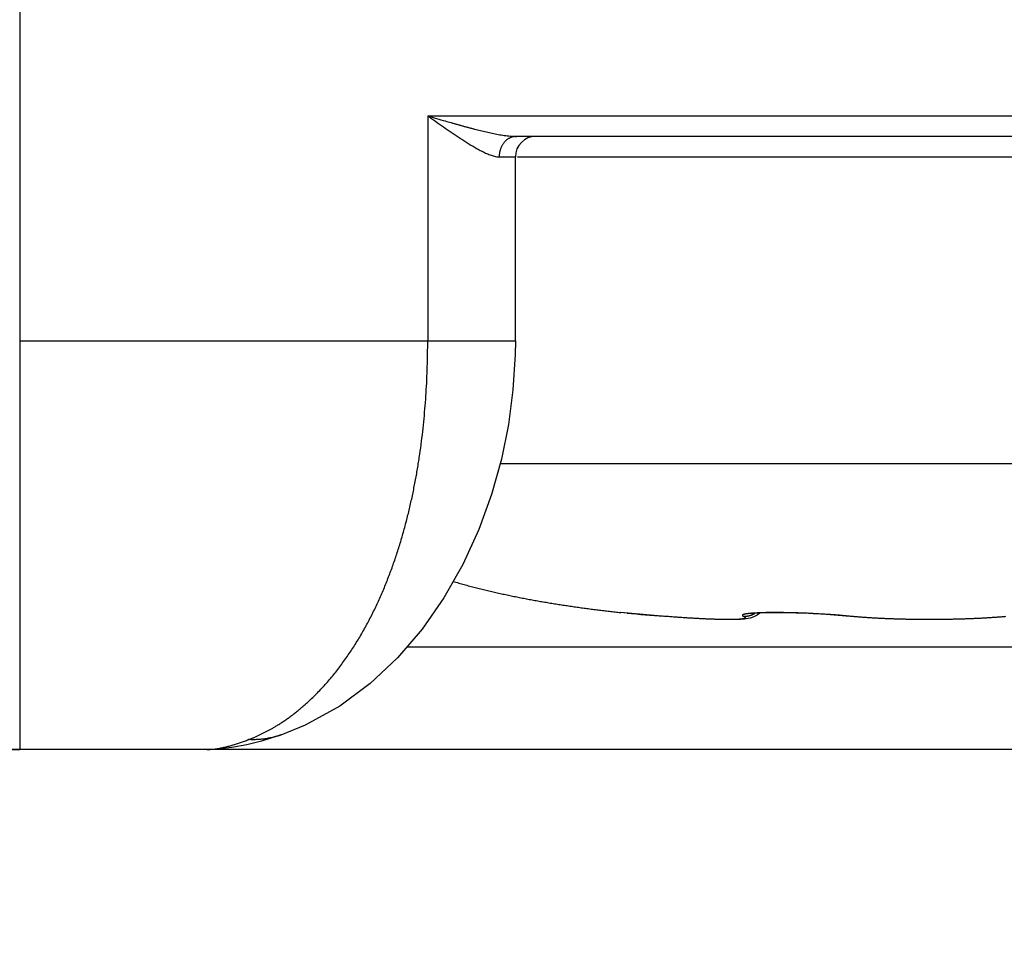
# Model space of a CAD drawing. Header units: millimetres. Extents: x 0 to 1300, y 0 to 891.
# Tile 93 of 141: x 401.05 to 405.87, y 463.58 to 468.17. Entities that reach past the tile are written whole.
import ezdxf

# ---------------------------------------------------------------- set-up
doc = ezdxf.new("R2010")
doc.units = ezdxf.units.MM
doc.header["$LTSCALE"] = 0.545669
doc.layers.add('NoLayerName_001', color=7, linetype='Continuous')
doc.styles.get("Standard").update_dxf_attribs({"font": 'txt', "bigfont": 'extfont2'})
doc.dimstyles.get("Standard").update_dxf_attribs({"dimtxt": 2.5, "dimasz": 2.5, "dimexe": 1, "dimexo": 1, "dimtad": 1, "dimdec": 3, "dimzin": 0, "dimdsep": 46, "dimtxsty": 'Standard', "dimcen": 2.5, "dimadec": 3, "dimazin": 0, "dimtfac": 0.75, "dimtdec": 3, "dimtmove": 0, "dimatfit": 3, "dimfxl": 1, "dimarcsym": 0})

# ---------------------------------------------------------------- blocks, each defined once
blk = doc.blocks.new('_OPEN30')
at = {"color": 0, "linetype": 'ByBlock', "lineweight": -2}
for p, q in [((-1, 0.267949), (0, 0)), ((0, 0), (-1, -0.267949)), ((0, 0), (-1, 0))]:
    blk.add_line(p, q, dxfattribs=at)
blk = doc.blocks.new('*D53')
at = {"layer": 'Defpoints', "color": 0}
for p in [(361.0501, 468.022), (415.0001, 467.2794), (361.0501, 447.6622)]:
    blk.add_point(p, dxfattribs=at)
at = {"layer": 'NoLayerName_001', "color": 0, "linetype": 'Continuous', "lineweight": 13}
for p, q in [((361.0501, 465.022), (361.0501, 444.6622)), ((415.0001, 464.2794), (415.0001, 444.6622)), ((410.5001, 447.6622), (365.5501, 447.6622))]:
    blk.add_line(p, q, dxfattribs=at)
at = {"layer": 'NoLayerName_001', "color": 0, "lineweight": 13, "xscale": 4.5, "yscale": 4.5, "zscale": 4.5, "rotation": 180}
blk.add_blockref('_OPEN30', (361.0501, 447.6622), dxfattribs=at)
at = {"layer": 'NoLayerName_001', "color": 0, "lineweight": 13, "xscale": 4.5, "yscale": 4.5, "zscale": 4.5}
blk.add_blockref('_OPEN30', (415.0001, 447.6622), dxfattribs=at)
at = {"layer": 'NoLayerName_001', "color": 0, "lineweight": 13, "insert": (388.0251, 456.8152), "char_height": 10.5, "attachment_point": 5}
blk.add_mtext('\\W0.8000;５４', dxfattribs=at)
blk = doc.blocks.new('*D54')
at = {"layer": 'Defpoints', "color": 0}
for p in [(327.5, 537.5), (625, 535), (327.5, 404.6746)]:
    blk.add_point(p, dxfattribs=at)
at = {"layer": 'NoLayerName_001', "color": 0, "linetype": 'Continuous', "lineweight": 13}
for p, q in [((327.5, 534.5), (327.5, 401.6746)), ((625, 532), (625, 401.6746)), ((620.5, 404.6746), (332, 404.6746))]:
    blk.add_line(p, q, dxfattribs=at)
at = {"layer": 'NoLayerName_001', "color": 0, "lineweight": 13, "xscale": 4.5, "yscale": 4.5, "zscale": 4.5}
for p, rotation in [((327.5, 404.6746), 180), ((625, 404.6746), 360)]:
    blk.add_blockref('_OPEN30', p, dxfattribs=dict(at, rotation=rotation))
at = {"layer": 'NoLayerName_001', "color": 0, "lineweight": 13, "insert": (476.25, 413.8959), "char_height": 10.5, "attachment_point": 5}
blk.add_mtext('\\W0.8000;２９８', dxfattribs=at)

msp = doc.modelspace()

# ---------------------------------------------------------------- linework, layer by layer
at = {"layer": 'NoLayerName_001', "color": 60, "linetype": 'Continuous', "lineweight": 25}
for p, q in [((401.0505072, 472.44908391), (401.0505072, 466.6)), ((403.04653548, 467.7), (403.04653548, 466.6)), ((403.04653548, 467.7), (409.96868114, 467.7)), ((409.5505018, 467.6), (403.48031699, 467.6)), ((403.39613895, 467.5), (403.47524784, 467.5)), ((403.47524875, 466.60000001), (403.47524875, 467.5)), ((403.48498241, 467.5), (409.56711399, 467.5)), ((401.0505072, 466.6), (401.0505072, 464.6)), ((401.0505072, 466.6), (403.47524874, 466.6)), ((403.40102091, 466), (408.5005072, 466)), ((403.99177294, 465.26962747), (403.98939062, 465.26986513)), ((404.02152248, 465.26704429), (403.98940384, 465.2698644)), ((404.15457771, 465.25569862), (403.99177294, 465.26962747)), ((404.20107334, 465.25190141), (404.20179825, 465.25181877)), ((405.13530374, 465.24900559), (405.09190811, 465.25310101)), ((405.11062839, 465.25190274), (405.10329885, 465.25198928)), ((405.81681335, 465.24521396), (405.76233676, 465.2418863)), ((405.86719246, 465.2491339), (405.81523784, 465.24510524)), ((405.86655643, 465.24908442), (405.86571066, 465.24900559)), ((405.53800145, 465.23546641), (405.5005072, 465.23534043)), ((405.53620574, 465.23545465), (405.5005072, 465.23534044)), ((405.59566779, 465.23615707), (405.53620574, 465.23545465)), ((405.65288977, 465.23746211), (405.59389637, 465.23612671)), ((405.70916323, 465.23939591), (405.6511549, 465.23741301)), ((405.7639762, 465.24197434), (405.70747173, 465.23932781)), ((408.13330818, 465.1), (402.94350867, 465.1)), ((402.32846293, 464.67094663), (402.32808703, 464.67081497)), ((412.0505072, 464.6), (378.65050728, 464.6)), ((395.5505072, 464.6), (401.0505072, 464.6))]:
    msp.add_line(p, q, dxfattribs=at)
for points in [[(403.47522805, 466.60000001), (403.47431233, 466.53255621), (403.46365619, 466.3604244), (403.44132595, 466.19087116), (403.40678653, 466.02067155), (403.3586681, 465.84815195), (403.2964294, 465.67622517), (403.2184285, 465.50528327), (403.12569127, 465.34136241), (403.01921604, 465.18837173), (402.89880982, 465.04782391), (402.76568683, 464.92275425), (402.61633246, 464.81249892), (402.44690241, 464.71900143), (402.32808703, 464.67081497)], [(404.56576399, 465.23601363), (404.55419459, 465.23565166), (404.54165204, 465.23542815), (404.52802816, 465.23534151), (404.51327832, 465.23539394), (404.49734647, 465.2355891), (404.48021317, 465.23593141), (404.4618596, 465.23642578), (404.4422825, 465.23707724), (404.42148927, 465.2378907), (404.39947861, 465.23887181), (404.37625466, 465.24002653), (404.35184616, 465.24136), (404.32628434, 465.24287746), (404.29961183, 465.24458374), (404.27187769, 465.24648339), (404.24314057, 465.24858051), (404.21347164, 465.25087832), (404.15457771, 465.25569862)], [(404.6581992, 465.25731496), (404.64549188, 465.25041943), (404.63400055, 465.2458347), (404.62349922, 465.24273851), (404.61398946, 465.24065562), (404.60492847, 465.23916953), (404.59580117, 465.23804752), (404.58639697, 465.2371868), (404.57643217, 465.23651908), (404.56576399, 465.23601363)], [(405.09190811, 465.25310101), (405.07382425, 465.25475744), (405.05493167, 465.25636148), (405.0353717, 465.25790042), (405.01527015, 465.25936764), (404.99475494, 465.26075461), (404.97395008, 465.26205021), (404.9529753, 465.26324844), (404.93194666, 465.26434769), (404.91097298, 465.26534244), (404.89016475, 465.2662259), (404.86962353, 465.26699617), (404.84945342, 465.2676545), (404.82975309, 465.26819826), (404.81060044, 465.26862557), (404.79207033, 465.2689386), (404.77423612, 465.26914247), (404.75716284, 465.26923875), (404.74090448, 465.26922873), (404.72550763, 465.26911719), (404.71102895, 465.26891205), (404.69751438, 465.26861956), (404.68500022, 465.26824427), (404.67351243, 465.26779355), (404.66310389, 465.26727925), (404.65380063, 465.26671426), (404.64567978, 465.26611398), (404.63877713, 465.26549655), (404.63319925, 465.26489534), (404.63022357, 465.26452055)], [(404.67187062, 465.26771243), (404.67081236, 465.26663999), (404.65798545, 465.25718033)], [(405.5005072, 465.23534044), (405.46480866, 465.23545465), (405.40711803, 465.23612671), (405.3498595, 465.23741301), (405.29354266, 465.23932781), (405.23867764, 465.2418863), (405.18577656, 465.24510524), (405.13530374, 465.24900559)], [(402.32846092, 464.67095232), (402.30986947, 464.66455919), (402.23406064, 464.64099199), (402.1609096, 464.62257821)], [(402.1609096, 464.62257821), (402.08896556, 464.60933451), (402.01671598, 464.60164202), (401.96626946, 464.60000152)]]:
    msp.add_lwpolyline(points, dxfattribs=at)
for centre, radius, start, end in [((403.57524875, 467.5), 0.1, 90.00040406, 180), ((406.73857412, 496.41138383), 31.26263353, 265.014103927, 265.34433978), ((404.85051289, 462.65379918), 2.6110936, 84.43795305, 84.90760159), ((404.87735542, 462.93052817), 2.33306583, 84.26165933, 84.43536393)]:
    msp.add_arc(centre, radius, start, end, dxfattribs=at)
for points, knots in [([(403.04653548, 467.7), (403.05290883, 467.69562332), (403.08478629, 467.6737579), (403.1228954, 467.64731456), (403.15799435, 467.62331897), (403.17078178, 467.61463519), (403.18038915, 467.60814666), (403.19001652, 467.60168595), (403.19966707, 467.59525685), (403.20934394, 467.58886309), (403.21905025, 467.58250836), (403.22878932, 467.57619666), (403.23856321, 467.56993106), (403.24837599, 467.56372035), (403.25823867, 467.55758712), (403.26816005, 467.55155257), (403.27814923, 467.54563848), (403.28821517, 467.53986643), (403.29836697, 467.53425827), (403.3086134, 467.52883514), (403.31896434, 467.52362078), (403.32942472, 467.51862974), (403.34003088, 467.51393989), (403.35082847, 467.50966082), (403.36184558, 467.50587614), (403.37307856, 467.50277415), (403.3845219, 467.50044244), (403.39228467, 467.50026102), (403.39613895, 467.5)], [0, 0, 0, 0, 0.02319428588, 0.11596725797, 0.13915337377, 0.15074595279, 0.16233895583, 0.17393298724, 0.18552869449, 0.19712677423, 0.2087279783, 0.22033311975, 0.23194305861, 0.24355711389, 0.25517209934, 0.26678509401, 0.27839386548, 0.28999701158, 0.3015941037, 0.31318583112, 0.32477414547, 0.33636208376, 0.34795294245, 0.35955717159, 0.37119759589, 0.38287633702, 0.39451787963, 0.40610720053, 0.40610720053, 0.40610720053, 0.40610720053]), ([(403.04653548, 467.7), (403.07511185, 467.69178439), (403.11320087, 467.68078091), (403.15609416, 467.66854865), (403.17517135, 467.66314965), (403.1894873, 467.65912544), (403.20381187, 467.65513281), (403.21814602, 467.6511782), (403.2324907, 467.64726804), (403.24684689, 467.64340872), (403.26121556, 467.63960675), (403.27559786, 467.63586818), (403.28999611, 467.63220048), (403.30441483, 467.6286164), (403.31885888, 467.62512781), (403.33333325, 467.62174675), (403.3478429, 467.61848532), (403.36239273, 467.61535517), (403.37698731, 467.6123698), (403.39162514, 467.60953721), (403.40630935, 467.60692301), (403.42103846, 467.60460896), (403.43580828, 467.60266469), (403.45061533, 467.60119634), (403.46545406, 467.60017759), (403.47536469, 467.60011015), (403.48031699, 467.6)], [0, 0, 0, 0, 0.08920173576, 0.11893949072, 0.13381003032, 0.14868108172, 0.16355189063, 0.1784217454, 0.19328998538, 0.20815600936, 0.22301928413, 0.23787935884, 0.25273664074, 0.267593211, 0.2824515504, 0.2973143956, 0.31218477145, 0.32706602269, 0.34196184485, 0.35687438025, 0.37179309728, 0.38670468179, 0.40160041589, 0.41647742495, 0.4313399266, 0.4462004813, 0.4462004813, 0.4462004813, 0.4462004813]), ([(403.48031699, 467.6), (403.4784106, 467.59991873), (403.47458206, 467.59987207), (403.46887604, 467.59910195), (403.46322611, 467.59793944), (403.45767397, 467.59632723), (403.45225847, 467.59430636), (403.44701727, 467.59188952), (403.44198112, 467.58909502), (403.43716672, 467.58594825), (403.43258511, 467.58247138), (403.42824659, 467.57868633), (403.42416147, 467.57461494), (403.42033996, 467.57027857), (403.41679115, 467.56569809), (403.41351739, 467.56089766), (403.41052025, 467.55589993), (403.40780115, 467.55072744), (403.40536154, 467.54540268), (403.4032029, 467.53994811), (403.4013268, 467.53438618), (403.39973455, 467.52873935), (403.39842861, 467.52303004), (403.39740715, 467.51728074), (403.39668446, 467.51151365), (403.39621523, 467.505752), (403.39618787, 467.50191168), (403.39613895, 467.5)], [0, 0, 0, 0, 0.00572435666, 0.0114725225, 0.01723992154, 0.02301847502, 0.02879764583, 0.03456547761, 0.04031679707, 0.04606068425, 0.05180560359, 0.057557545, 0.06332031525, 0.06909584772, 0.07488560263, 0.08069232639, 0.08651702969, 0.09235865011, 0.09821433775, 0.10407973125, 0.10994922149, 0.1158162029, 0.12167331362, 0.12751266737, 0.13332608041, 0.13910529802, 0.14484222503, 0.14484222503, 0.14484222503, 0.14484222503]), ([(402.46158717, 464.83297213), (402.47682351, 464.84772334), (402.50790426, 464.87665384), (402.55101341, 464.92362075), (402.59210585, 464.97241266), (402.63084742, 465.02317308), (402.66738974, 465.07553742), (402.70177564, 465.12930153), (402.73406754, 465.18429216), (402.76432875, 465.24039035), (402.7926386, 465.29748674), (402.8190747, 465.35547367), (402.84371491, 465.41424328), (402.86663864, 465.47369057), (402.88792738, 465.53372561), (402.90762798, 465.59428814), (402.92579394, 465.65532823), (402.94247897, 465.71679835), (402.95773688, 465.7786509), (402.97162138, 465.84083832), (402.9841864, 465.90331304), (402.99548503, 465.96602813), (403.00557452, 466.02894127), (403.01448665, 466.0920217), (403.02224753, 466.15524565), (403.02888509, 466.21859112), (403.03442777, 466.28203622), (403.03890051, 466.34555906), (403.0423417, 466.40913768), (403.04473943, 466.47275037), (403.04626948, 466.53637447), (403.04636145, 466.57879508), (403.04652338, 466.60000004)], [0, 0, 0, 0, 0.063621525, 0.1273199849, 0.1911041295, 0.2549513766, 0.3188111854, 0.382615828, 0.4463611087, 0.510080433, 0.5737950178, 0.6375138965, 0.7012347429, 0.7649447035, 0.8286309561, 0.8923056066, 0.9559821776, 1.0196692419, 1.083370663, 1.1470858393, 1.2108099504, 1.2745342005, 1.3382476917, 1.4019497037, 1.4656440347, 1.5293328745, 1.5930168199, 1.6566949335, 1.7203648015, 1.7840225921, 1.8476631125, 1.9112798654, 1.9112798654, 1.9112798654, 1.9112798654]), ([(403.17146157, 465.42225327), (403.18036178, 465.4196565), (403.19814419, 465.41439877), (403.22492951, 465.40689628), (403.2517757, 465.3996106), (403.27868992, 465.39257383), (403.30566362, 465.38576467), (403.33269245, 465.37917612), (403.35977105, 465.37279741), (403.38689475, 465.36661831), (403.41406044, 465.36063224), (403.44126575, 465.35483324), (403.46850844, 465.34921509), (403.49578628, 465.34377165), (403.52309703, 465.33849673), (403.55043847, 465.33338422), (403.57780842, 465.3284278), (403.60520503, 465.32362191), (403.6326268, 465.31896202), (403.66007229, 465.31444337), (403.68754008, 465.31006126), (403.71502875, 465.30581098), (403.74253685, 465.30168778), (403.77006298, 465.29768701), (403.79760579, 465.29380375), (403.82516433, 465.29003513), (403.8527378, 465.28637856), (403.88032543, 465.28283174), (403.90792635, 465.27939098), (403.93554022, 465.27605779), (403.96316454, 465.27281425), (403.98159166, 465.2707481), (403.99080379, 465.26970301)], [0, 0, 0, 0, 0.0278139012, 0.0556292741, 0.08344632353, 0.11126494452, 0.13908473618, 0.16690501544, 0.19472483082, 0.22254318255, 0.25036018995, 0.2781763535, 0.30599204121, 0.33380749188, 0.36162281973, 0.38943801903, 0.41725297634, 0.44506770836, 0.47288242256, 0.50069726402, 0.5285123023, 0.55632753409, 0.58414288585, 0.61195821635, 0.63977335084, 0.66758828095, 0.69540305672, 0.72321769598, 0.75103218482, 0.77884647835, 0.80666050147, 0.83447414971, 0.83447414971, 0.83447414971, 0.83447414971]), ([(404.43756329, 465.23733886), (404.43493234, 465.23743863), (404.42967028, 465.23763389), (404.42177818, 465.23795239), (404.41388667, 465.23828493), (404.40599587, 465.23863372), (404.39810574, 465.23899737), (404.38890137, 465.23943845), (404.37838319, 465.23996532), (404.36655174, 465.24058725), (404.35472178, 465.24123756), (404.34289334, 465.24191527), (404.33106642, 465.24261943), (404.31924101, 465.24334909), (404.30741713, 465.2441033), (404.29559478, 465.2448811), (404.28377396, 465.24568161), (404.27195469, 465.24650459), (404.26013701, 465.24734971), (404.24832093, 465.24821676), (404.23650647, 465.24910522), (404.2246937, 465.25001567), (404.21288239, 465.25094457), (404.20500981, 465.25158402), (404.20107332, 465.25190122)], [0, 0, 0, 0, 0.00789851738, 0.01579703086, 0.0236955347, 0.03159403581, 0.03949253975, 0.04739104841, 0.05923881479, 0.0710865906, 0.08293438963, 0.09478221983, 0.10663008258, 0.1184779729, 0.13032587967, 0.14217378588, 0.15402167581, 0.1658695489, 0.17771740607, 0.18956524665, 0.20141306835, 0.21326086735, 0.22510863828, 0.23695637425, 0.23695637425, 0.23695637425, 0.23695637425]), ([(404.59095217, 465.25190122), (404.59215245, 465.25134784), (404.59464103, 465.25030542), (404.59780692, 465.24837603), (404.60166521, 465.2456077), (404.59889437, 465.24151581), (404.59518737, 465.24056706), (404.59137416, 465.23949762), (404.58748229, 465.23881166), (404.58357496, 465.23823583), (404.57965182, 465.23777697), (404.57572108, 465.23739141), (404.57178484, 465.23706873), (404.56784498, 465.23679473), (404.56390247, 465.23656185), (404.55995813, 465.23636233), (404.55601233, 465.2361935), (404.5520654, 465.23605194), (404.54811764, 465.23593446), (404.54416933, 465.23583777), (404.54022069, 465.23575876), (404.53627182, 465.23569644), (404.53232277, 465.23564967), (404.5283736, 465.23561737), (404.52442435, 465.23559842), (404.52047507, 465.23559172), (404.51652579, 465.23559614), (404.51257653, 465.23561112), (404.50862733, 465.23563616), (404.5046782, 465.23567074), (404.50072914, 465.23571436), (404.49678019, 465.2357665), (404.49283135, 465.23582665), (404.48888265, 465.23589427), (404.48361789, 465.23599397), (404.4770373, 465.23613587), (404.46914119, 465.23633188), (404.46124571, 465.23655145), (404.45335089, 465.23679329), (404.44545664, 465.23705322), (404.44019446, 465.23724521), (404.43756329, 465.23733886)], [0, 0, 0, 0, 0.003965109, 0.00791225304, 0.01184055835, 0.01551147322, 0.0194586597, 0.0234100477, 0.02735929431, 0.03130823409, 0.03525804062, 0.03920739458, 0.04315663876, 0.04710593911, 0.05105529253, 0.05500460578, 0.05895396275, 0.06290341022, 0.06685292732, 0.07080243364, 0.0747518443, 0.07870118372, 0.08265048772, 0.08659977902, 0.09054906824, 0.09449835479, 0.09844763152, 0.10239690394, 0.10634617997, 0.11029546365, 0.11424475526, 0.1181940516, 0.12214334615, 0.1260926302, 0.13004190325, 0.13794043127, 0.14583895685, 0.15373748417, 0.16163600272, 0.16953451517, 0.17743302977, 0.17743302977, 0.17743302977, 0.17743302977]), ([(404.59584908, 465.26156762), (404.59541204, 465.26145609), (404.59453625, 465.26123755), (404.59323009, 465.26088178), (404.59193498, 465.26049296), (404.59065991, 465.26005263), (404.58941614, 465.25954274), (404.58820415, 465.25895683), (404.58706551, 465.25823818), (404.58602183, 465.25734032), (404.58564858, 465.2559132), (404.58636102, 465.25467306), (404.58739152, 465.25380693), (404.58852957, 465.25307542), (404.58971935, 465.25244516), (404.59054366, 465.25208863), (404.59095224, 465.25190226)], [0, 0, 0, 0, 0.001353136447, 0.002707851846, 0.004060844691, 0.00540927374, 0.006752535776, 0.008093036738, 0.009437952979, 0.010799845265, 0.01213117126, 0.013467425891, 0.014826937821, 0.016169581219, 0.017515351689, 0.01886259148, 0.01886259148, 0.01886259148, 0.01886259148]), ([(404.59095217, 465.25190122), (404.59192168, 465.25186765), (404.59386109, 465.25177889), (404.5967749, 465.25177526), (404.59968993, 465.25184845), (404.60260382, 465.25201205), (404.60551349, 465.25226191), (404.60841608, 465.25259863), (404.61130864, 465.25302151), (404.61418828, 465.25353025), (404.61705207, 465.25412439), (404.61989709, 465.25480356), (404.62272047, 465.25556733), (404.62551958, 465.25641443), (404.62829185, 465.25734363), (404.63103471, 465.2583537), (404.63374562, 465.25944334), (404.63642189, 465.26061156), (404.63906146, 465.26185625), (404.64165988, 465.26317935), (404.64422155, 465.26456788), (404.64588676, 465.26556602), (404.64672417, 465.26605574)], [0, 0, 0, 0, 0.002910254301, 0.005823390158, 0.008739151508, 0.011657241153, 0.014577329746, 0.017499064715, 0.020422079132, 0.023346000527, 0.026270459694, 0.029195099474, 0.032119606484, 0.035043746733, 0.037967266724, 0.040889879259, 0.043811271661, 0.046731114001, 0.049649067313, 0.052564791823, 0.055477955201, 0.058388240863, 0.058388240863, 0.058388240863, 0.058388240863]), ([(404.65063521, 465.26767946), (404.64973956, 465.26762781), (404.64794807, 465.26752658), (404.64570928, 465.26738961), (404.64391841, 465.26727615), (404.64257536, 465.26718861), (404.64123245, 465.2670987), (404.63988969, 465.26700629), (404.6385471, 465.26691135), (404.63720469, 465.26681381), (404.63586248, 465.26671359), (404.63452048, 465.26661065), (404.63317872, 465.2665049), (404.6318372, 465.26639629), (404.63049594, 465.26628475), (404.62915496, 465.26617022), (404.62781427, 465.26605264), (404.62647389, 465.26593193), (404.62513383, 465.26580803), (404.62379411, 465.26568089), (404.62245475, 465.26555043), (404.62111575, 465.26541659), (404.61977714, 465.26527931), (404.61843894, 465.26513852), (404.61710115, 465.26499414), (404.61576379, 465.2648462), (404.61442693, 465.26469421), (404.61309073, 465.26453709), (404.61175533, 465.26437385), (404.61042088, 465.26420347), (404.60908754, 465.26402495), (404.60775544, 465.26383728), (404.60642475, 465.26363947), (404.60509561, 465.26343049), (404.60376817, 465.26320934), (404.60244258, 465.26297504), (404.60111901, 465.2627265), (404.59979754, 465.26246295), (404.59847853, 465.26218259), (404.59716141, 465.26188731), (404.59628704, 465.26167276), (404.59584908, 465.26156762)], [0, 0, 0, 0, 0.002691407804, 0.005383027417, 0.006728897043, 0.008074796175, 0.009420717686, 0.010766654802, 0.012112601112, 0.013458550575, 0.01480449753, 0.016150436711, 0.017496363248, 0.018842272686, 0.020188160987, 0.021534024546, 0.022879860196, 0.02422566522, 0.025571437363, 0.026917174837, 0.028262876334, 0.029608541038, 0.030954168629, 0.032299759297, 0.033645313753, 0.034990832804, 0.036336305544, 0.037681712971, 0.039027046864, 0.04037231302, 0.041717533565, 0.043062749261, 0.044408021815, 0.045753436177, 0.047099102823, 0.048445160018, 0.049791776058, 0.051139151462, 0.052487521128, 0.053837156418, 0.055188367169, 0.055188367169, 0.055188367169, 0.055188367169]), ([(405.08227917, 465.25458641), (405.07749609, 465.25500235), (405.06793124, 465.2558501), (405.05357574, 465.25702656), (405.03921586, 465.25814962), (405.02485111, 465.25921164), (405.0104822, 465.26021819), (404.99610949, 465.26117132), (404.98173345, 465.26207395), (404.9673545, 465.26292906), (404.95297298, 465.26373843), (404.93858902, 465.26450126), (404.92420276, 465.2652172), (404.90981436, 465.26588577), (404.89542396, 465.26650653), (404.88103168, 465.26707902), (404.86663768, 465.26760279), (404.85224208, 465.26807739), (404.83784503, 465.26850237), (404.82344654, 465.2688751), (404.80904668, 465.269193), (404.79464546, 465.26945349), (404.78024293, 465.26965394), (404.76583912, 465.26979183), (404.75143407, 465.26986438), (404.73702797, 465.26986963), (404.72262143, 465.26980255), (404.70821566, 465.26964261), (404.6938122, 465.26937355), (404.67941311, 465.26896906), (404.66501861, 465.26843877), (404.65543027, 465.26791868), (404.65063521, 465.26767946)], [0, 0, 0, 0, 0.01440340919, 0.02880693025, 0.04321062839, 0.05761453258, 0.07201863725, 0.08642290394, 0.10082726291, 0.11523161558, 0.12963588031, 0.14404003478, 0.1584440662, 0.17284796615, 0.18725173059, 0.2016553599, 0.21605885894, 0.23046223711, 0.24486551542, 0.25926875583, 0.27367205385, 0.28807553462, 0.30247935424, 0.31688370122, 0.33128879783, 0.34569489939, 0.36010185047, 0.37450865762, 0.3889145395, 0.4033191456, 0.41772262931, 0.43212572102, 0.43212572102, 0.43212572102, 0.43212572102]), ([(405.5005072, 465.23559351), (405.49400172, 465.23560481), (405.4809907, 465.23561075), (405.4614744, 465.23571963), (405.44195845, 465.23589004), (405.42244309, 465.23613401), (405.40292852, 465.23645005), (405.38341497, 465.23684029), (405.36390264, 465.2373059), (405.34439175, 465.2378483), (405.32488251, 465.23846881), (405.30537514, 465.23916895), (405.28586995, 465.2399495), (405.26636767, 465.24081432), (405.24686959, 465.24177325), (405.22737718, 465.24283512), (405.20789193, 465.24400888), (405.18841537, 465.24530403), (405.16894882, 465.24672775), (405.14949445, 465.24829596), (405.13005122, 465.24999195), (405.11710383, 465.25127778), (405.11062835, 465.2519013)], [0, 0, 0, 0, 0.01951645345, 0.03903298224, 0.05854962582, 0.07806643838, 0.09758348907, 0.11710086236, 0.1366186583, 0.15613699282, 0.17565599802, 0.19517582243, 0.21469662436, 0.23421821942, 0.25373996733, 0.27326131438, 0.29278185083, 0.31230132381, 0.33181965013, 0.35133692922, 0.37085345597, 0.39036973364, 0.39036973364, 0.39036973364, 0.39036973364]), ([(405.87346584, 465.25026777), (405.86726804, 465.24971649), (405.85487522, 465.24858117), (405.8362687, 465.24707477), (405.81765334, 465.24567706), (405.79902833, 465.24440273), (405.78039533, 465.24323897), (405.76175531, 465.24218032), (405.74310945, 465.24121937), (405.72445886, 465.24034921), (405.70580467, 465.23956296), (405.68714788, 465.238853), (405.66848909, 465.23821581), (405.64982859, 465.23765077), (405.63116657, 465.23715655), (405.61250326, 465.23673204), (405.59383883, 465.23637603), (405.57517351, 465.23608752), (405.55650749, 465.23586466), (405.53784096, 465.23570889), (405.51917415, 465.23560929), (405.50672949, 465.23560385), (405.5005072, 465.23559351)], [0, 0, 0, 0, 0.01866678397, 0.03733380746, 0.05600141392, 0.07466980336, 0.09333904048, 0.11200906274, 0.13067968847, 0.14935062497, 0.16802147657, 0.18669177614, 0.20536135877, 0.22403033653, 0.24269881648, 0.26136689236, 0.28003464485, 0.29870214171, 0.31736943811, 0.33603657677, 0.35470358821, 0.37337049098, 0.37337049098, 0.37337049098, 0.37337049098]), ([(402.30115375, 464.71233747), (402.30401525, 464.71407672), (402.30975252, 464.71753201), (402.31827332, 464.72285449), (402.32674316, 464.72825854), (402.33515296, 464.73375788), (402.34350518, 464.73934701), (402.35179904, 464.74502548), (402.36003446, 464.75079142), (402.368211, 464.75664325), (402.37632829, 464.7625793), (402.38438594, 464.76859792), (402.39238355, 464.77469744), (402.40032074, 464.7808762), (402.40819713, 464.78713255), (402.4160123, 464.79346485), (402.42376593, 464.79987136), (402.43145743, 464.80635065), (402.43908712, 464.8129003), (402.44665201, 464.81952148), (402.45416137, 464.82620193), (402.45910718, 464.83072114), (402.46158717, 464.83297213)], [0, 0, 0, 0, 0.01004581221, 0.02009181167, 0.03013851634, 0.04018640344, 0.05023590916, 0.06028728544, 0.07034043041, 0.08039516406, 0.09045127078, 0.10050850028, 0.11056656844, 0.12062515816, 0.13068392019, 0.140742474, 0.15080040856, 0.16085728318, 0.17091262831, 0.18096594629, 0.19101671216, 0.20106437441, 0.20106437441, 0.20106437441, 0.20106437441]), ([(402.17013119, 464.64826304), (402.17239941, 464.64914206), (402.17694188, 464.65088468), (402.18371954, 464.65359124), (402.19047532, 464.65635265), (402.19720517, 464.65917849), (402.20390992, 464.66206566), (402.21058897, 464.66501438), (402.21724204, 464.66802375), (402.22386867, 464.67109307), (402.23046841, 464.67422158), (402.23704078, 464.67740854), (402.24358534, 464.68065321), (402.25010161, 464.68395483), (402.25658914, 464.68731267), (402.26304746, 464.69072597), (402.26947614, 464.69419395), (402.27587461, 464.69771603), (402.28224278, 464.70129086), (402.28857887, 464.70491989), (402.29488727, 464.70859424), (402.2990626, 464.71109403), (402.30115375, 464.71233747)], [0, 0, 0, 0, 0.00729774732, 0.01459556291, 0.02189374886, 0.02919259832, 0.03649239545, 0.04379332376, 0.05109530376, 0.05839819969, 0.06570186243, 0.07300612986, 0.08031082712, 0.08761576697, 0.09492075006, 0.10222556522, 0.10952998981, 0.11683378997, 0.12413672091, 0.13143852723, 0.13873894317, 0.14603769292, 0.14603769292, 0.14603769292, 0.14603769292]), ([(402.32807935, 464.67083699), (402.32471214, 464.6697141), (402.31799194, 464.6674007), (402.30777459, 464.66431994), (402.29747271, 464.66146792), (402.28708236, 464.65888827), (402.27661783, 464.65657077), (402.26608849, 464.65451969), (402.25550504, 464.65273541), (402.24487782, 464.65121932), (402.23421728, 464.64997262), (402.22353381, 464.64899631), (402.21283788, 464.64829244), (402.20213976, 464.64785902), (402.19145037, 464.64770912), (402.18077829, 464.64779981), (402.17367838, 464.64813129), (402.17013119, 464.64826304)], [0, 0, 0, 0, 0.01064853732, 0.02131913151, 0.03200878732, 0.04271433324, 0.05343245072, 0.06415970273, 0.07489256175, 0.08562743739, 0.09636070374, 0.1070887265, 0.11780789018, 0.12851462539, 0.13920543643, 0.14987692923, 0.16052583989, 0.16052583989, 0.16052583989, 0.16052583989]), ([(401.966281, 464.60000152), (401.9697837, 464.6000689), (401.97679244, 464.60010936), (401.98729122, 464.60073609), (401.99777155, 464.60166407), (402.00822792, 464.60292699), (402.01865581, 464.60447853), (402.02905044, 464.60629394), (402.03940715, 464.6083426), (402.04972113, 464.61059594), (402.05998947, 464.61302355), (402.07021133, 464.61560368), (402.08038573, 464.61833058), (402.09051454, 464.62119639), (402.10059967, 464.62419401), (402.11064307, 464.62731616), (402.1206467, 464.63055553), (402.13061241, 464.6339051), (402.14054247, 464.63735676), (402.1504376, 464.64090648), (402.16030429, 464.644535), (402.16685304, 464.64703158), (402.17013109, 464.64827019)], [0, 0, 0, 0, 0.01051004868, 0.02102154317, 0.03154076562, 0.04207108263, 0.0526132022, 0.06316543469, 0.0737239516, 0.08428303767, 0.09483541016, 0.10537686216, 0.11590927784, 0.12643477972, 0.13695518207, 0.14747200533, 0.15798649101, 0.16849961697, 0.17901211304, 0.18952447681, 0.20003698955, 0.21054973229, 0.21054973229, 0.21054973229, 0.21054973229])]:
    msp.add_open_spline(points, degree=3, knots=knots, dxfattribs=at)

# ---------------------------------------------------------------- dimensions: what is measured, and where the dimension line sits
at = {"layer": 'NoLayerName_001', "color": 3, "linetype": 'Continuous', "lineweight": 13}
for base, p1, p2, text, picture, middle in [((327.5, 404.67462069), (625, 535), (327.5, 537.5), '\\W0.8000;２９８', '*D54', (476.25, 404.67462069)), ((361.05006463, 447.66223708), (415.00006463, 467.27940772), (361.05006463, 468.02198512), '\\W0.8000;５４', '*D53', (388.02506463, 447.66223708))]:
    dim = msp.add_linear_dim(base=base, p1=p1, p2=p2, angle=180, text=text, dimstyle='Standard', override={"dimtxt": 10.5, "dimasz": 4.5, "dimexe": 3, "dimexo": 3, "dimgap": 3, "dimzin": 8, "dimblk": 'OPEN30', "dimclrd": 0, "dimclre": 0, "dimclrt": 0, "dimtp": 0, "dimtm": 0, "dimlwd": 13, "dimlwe": 13}, dxfattribs=at)
    dim.commit()
    dim.dimension.update_dxf_attribs({"geometry": picture, "text_midpoint": middle, "dimtype": 160})

doc.saveas('drawing.dxf')
